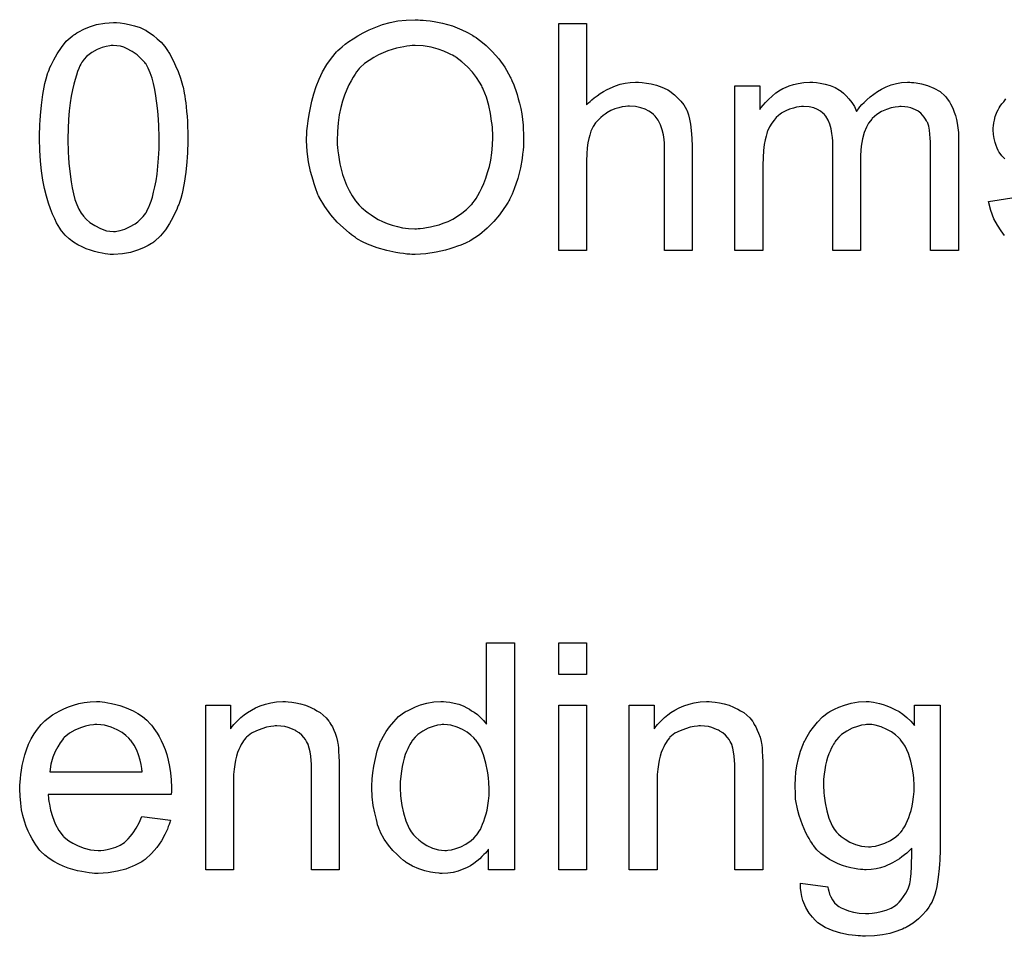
# Model space of a CAD drawing. Extents: x -2 to 8.5, y -2.9 to 5.2.
# Tile 113 of 207: x 5.922 to 6.269, y -0.166 to 0.158. Entities that reach past the tile are written whole.
import ezdxf

# ---------------------------------------------------------------- set-up
doc = ezdxf.new("R2010")
doc.units = 0
doc.layers.add('acc-ni-360-20-out-a_document', color=1, linetype='CONTINUOUS')

msp = doc.modelspace()

# ---------------------------------------------------------------- linework, layer by layer
at = {"layer": 'acc-ni-360-20-out-a_document', "color": 1}
for points in [[(5.957456, 0.156476), (5.95896, 0.156245), (5.960696, 0.155898), (5.962547, 0.155435), (5.964514, 0.154856), (5.966365, 0.153931), (5.966481, 0.153931), (5.966596, 0.153815), (5.967175, 0.153468), (5.968101, 0.152889), (5.969258, 0.152079), (5.97053, 0.150922), (5.971919, 0.14965), (5.973191, 0.148146), (5.974464, 0.14641), (5.97458, 0.146179), (5.975043, 0.1456), (5.975505, 0.144559), (5.976315, 0.143055), (5.97701, 0.141319), (5.977935, 0.139352), (5.978745, 0.137038), (5.979439, 0.134493), (5.979439, 0.134377), (5.979555, 0.134146), (5.979671, 0.133799), (5.979786, 0.13322), (5.979902, 0.132526), (5.980018, 0.131716), (5.980249, 0.130675), (5.980365, 0.129518), (5.980596, 0.128245), (5.980712, 0.126857), (5.980828, 0.125237), (5.981059, 0.123617), (5.981175, 0.121766), (5.981175, 0.119915), (5.98129, 0.117832), (5.98129, 0.115634), (5.98129, 0.115518), (5.98129, 0.115055), (5.98129, 0.114246), (5.98129, 0.11332), (5.981175, 0.112047), (5.981175, 0.110659), (5.981059, 0.109155), (5.980943, 0.107535), (5.980596, 0.103832), (5.980018, 0.100014), (5.979324, 0.096312), (5.978861, 0.094576), (5.978282, 0.092841), (5.978282, 0.092725), (5.978167, 0.092494), (5.977935, 0.092031), (5.977704, 0.091453), (5.977472, 0.090643), (5.97701, 0.089833), (5.976084, 0.087866), (5.974927, 0.085783), (5.973423, 0.083469), (5.971687, 0.081387), (5.969605, 0.07942), (5.969489, 0.07942), (5.969373, 0.079188), (5.969026, 0.078957), (5.968563, 0.078726), (5.967985, 0.078379), (5.967406, 0.077916), (5.965671, 0.077106), (5.963588, 0.076296), (5.961159, 0.075486), (5.958266, 0.075023), (5.955142, 0.074792), (5.953985, 0.074792), (5.953175, 0.074907), (5.95225, 0.075023), (5.951093, 0.075255), (5.94982, 0.075486), (5.948432, 0.075833), (5.947043, 0.076296), (5.945539, 0.076759), (5.944035, 0.077453), (5.942531, 0.078263), (5.941027, 0.079188), (5.939523, 0.080345), (5.938134, 0.081618), (5.936862, 0.083007), (5.936746, 0.083122), (5.936515, 0.083469), (5.936167, 0.084048), (5.935589, 0.084973), (5.93501, 0.086015), (5.934432, 0.087403), (5.933622, 0.089023), (5.932928, 0.090874), (5.932234, 0.092957), (5.931539, 0.095386), (5.930845, 0.098047), (5.930267, 0.101056), (5.929688, 0.104295), (5.929341, 0.107766), (5.92911, 0.111584), (5.928994, 0.115634), (5.928994, 0.11575), (5.928994, 0.116212), (5.928994, 0.117022), (5.928994, 0.117948), (5.92911, 0.119221), (5.92911, 0.120609), (5.929225, 0.122113), (5.929341, 0.123849), (5.929688, 0.127435), (5.930267, 0.131253), (5.930961, 0.135071), (5.931424, 0.136807), (5.931886, 0.138542), (5.931886, 0.138658), (5.932002, 0.13889), (5.932234, 0.139352), (5.932465, 0.139931), (5.932696, 0.140741), (5.933159, 0.141551), (5.934085, 0.143518), (5.935242, 0.1456), (5.936746, 0.147798), (5.938481, 0.149997), (5.940564, 0.151848), (5.94068, 0.151848), (5.940795, 0.152079), (5.941142, 0.152311), (5.941605, 0.152542), (5.942184, 0.153005), (5.942878, 0.153352), (5.944614, 0.154278), (5.946696, 0.155088), (5.949126, 0.155898), (5.952018, 0.15636), (5.955142, 0.156592), (5.956184, 0.156592), (5.957456, 0.156476)], [(6.063322, 0.157517), (6.064363, 0.157517), (6.065404, 0.157402), (6.066793, 0.15717), (6.068181, 0.156939), (6.071189, 0.15636), (6.07466, 0.155435), (6.078016, 0.154046), (6.079751, 0.153237), (6.081487, 0.152311), (6.081602, 0.152195), (6.081834, 0.152079), (6.082297, 0.151732), (6.082991, 0.151385), (6.083685, 0.150807), (6.08461, 0.150113), (6.086577, 0.148493), (6.08866, 0.14641), (6.090974, 0.143865), (6.093172, 0.140857), (6.095024, 0.137501), (6.095024, 0.137386), (6.095255, 0.137038), (6.095486, 0.136576), (6.095718, 0.135881), (6.096181, 0.134956), (6.096528, 0.133915), (6.09699, 0.132642), (6.097453, 0.131254), (6.0978, 0.129749), (6.098263, 0.12813), (6.098726, 0.126278), (6.099073, 0.124427), (6.099536, 0.120378), (6.099767, 0.115981), (6.099767, 0.115865), (6.099767, 0.115403), (6.099767, 0.114824), (6.099651, 0.113898), (6.099651, 0.112857), (6.099536, 0.111585), (6.099304, 0.110196), (6.099189, 0.108692), (6.09861, 0.105337), (6.097685, 0.101634), (6.096412, 0.097932), (6.095718, 0.096081), (6.094792, 0.09423), (6.094792, 0.094114), (6.094561, 0.093767), (6.094329, 0.093304), (6.093867, 0.09261), (6.093404, 0.0918), (6.092825, 0.09099), (6.091205, 0.088792), (6.089239, 0.086478), (6.086925, 0.084048), (6.084148, 0.081734), (6.080908, 0.079651), (6.080792, 0.079651), (6.080561, 0.07942), (6.079983, 0.079189), (6.079288, 0.078841), (6.078478, 0.078494), (6.077553, 0.078147), (6.076396, 0.077684), (6.075123, 0.077222), (6.073735, 0.076759), (6.072231, 0.076296), (6.068875, 0.075602), (6.065289, 0.075023), (6.061471, 0.074792), (6.060314, 0.074792), (6.059619, 0.074908), (6.058578, 0.074908), (6.057421, 0.075139), (6.056148, 0.075255), (6.054644, 0.075486), (6.05152, 0.07618), (6.048165, 0.077106), (6.044694, 0.078494), (6.042958, 0.079304), (6.041223, 0.08023), (6.041107, 0.080345), (6.040876, 0.080461), (6.040413, 0.080808), (6.039719, 0.081271), (6.039025, 0.081734), (6.038215, 0.082428), (6.036248, 0.084163), (6.03405, 0.086246), (6.031736, 0.088791), (6.029653, 0.091684), (6.027686, 0.095039), (6.027686, 0.095155), (6.027455, 0.095502), (6.027223, 0.095965), (6.026992, 0.096659), (6.026645, 0.097585), (6.026298, 0.098626), (6.025835, 0.099783), (6.025488, 0.101056), (6.025025, 0.10256), (6.024562, 0.104064), (6.023868, 0.107535), (6.023405, 0.111122), (6.023174, 0.115055), (6.023174, 0.115171), (6.023174, 0.115287), (6.023174, 0.115981), (6.023289, 0.117022), (6.023289, 0.118411), (6.023521, 0.120031), (6.023752, 0.121997), (6.024099, 0.124196), (6.024562, 0.12651), (6.025025, 0.128939), (6.025719, 0.131485), (6.026645, 0.13403), (6.027686, 0.136691), (6.028843, 0.139237), (6.030347, 0.141782), (6.031967, 0.144096), (6.033818, 0.146294), (6.033934, 0.14641), (6.034281, 0.146757), (6.034975, 0.147336), (6.035785, 0.14803), (6.036826, 0.148956), (6.038099, 0.149881), (6.039603, 0.150922), (6.041339, 0.151964), (6.04319, 0.153005), (6.045273, 0.154046), (6.047587, 0.154972), (6.050016, 0.155898), (6.052677, 0.156592), (6.055454, 0.15717), (6.058347, 0.157517), (6.061471, 0.157633), (6.062512, 0.157633), (6.063322, 0.157517)], [(6.121982, 0.127551), (6.122097, 0.127667), (6.122329, 0.127898), (6.122676, 0.128245), (6.123254, 0.128824), (6.123833, 0.129402), (6.124643, 0.130096), (6.125684, 0.130791), (6.126725, 0.131601), (6.127882, 0.132295), (6.129155, 0.132989), (6.132163, 0.134262), (6.133783, 0.13484), (6.135519, 0.135187), (6.13737, 0.135419), (6.139221, 0.135534), (6.140262, 0.135534), (6.141535, 0.135419), (6.143039, 0.135187), (6.144775, 0.134956), (6.146626, 0.134493), (6.148477, 0.133799), (6.150328, 0.132989), (6.15056, 0.132873), (6.151138, 0.132526), (6.151948, 0.131948), (6.152989, 0.131138), (6.15403, 0.130096), (6.155188, 0.12894), (6.156229, 0.127551), (6.157154, 0.125931), (6.15727, 0.1257), (6.157502, 0.125121), (6.157849, 0.12408), (6.158196, 0.122576), (6.158543, 0.120725), (6.15889, 0.118526), (6.159121, 0.115865), (6.159237, 0.112857), (6.159237, 0.07618), (6.149403, 0.07618), (6.149403, 0.112973), (6.149403, 0.113089), (6.149403, 0.11332), (6.149403, 0.113667), (6.149403, 0.11413), (6.149287, 0.115403), (6.149055, 0.117022), (6.148593, 0.118758), (6.148014, 0.120493), (6.147204, 0.122229), (6.146163, 0.123617), (6.146047, 0.123733), (6.145584, 0.124196), (6.14489, 0.124774), (6.143849, 0.125353), (6.142576, 0.126047), (6.141072, 0.12651), (6.139221, 0.126973), (6.137138, 0.127088), (6.136444, 0.127088), (6.135634, 0.126973), (6.134477, 0.126857), (6.13332, 0.12651), (6.131932, 0.126163), (6.130543, 0.125584), (6.129039, 0.124774), (6.128924, 0.124659), (6.128461, 0.124311), (6.127767, 0.123849), (6.126957, 0.123154), (6.126031, 0.122229), (6.125105, 0.121188), (6.124296, 0.119915), (6.123601, 0.118526), (6.123486, 0.118295), (6.12337, 0.117832), (6.123139, 0.116907), (6.122792, 0.11575), (6.122444, 0.114246), (6.122213, 0.112394), (6.122097, 0.110312), (6.121982, 0.107882), (6.121982, 0.07618), (6.112147, 0.07618), (6.112147, 0.156245), (6.121982, 0.156245), (6.121982, 0.127551)], [(5.955026, 0.148493), (5.954332, 0.148493), (5.953869, 0.148377), (5.952597, 0.148146), (5.951093, 0.147798), (5.949357, 0.147104), (5.947506, 0.146063), (5.94658, 0.145369), (5.945655, 0.144675), (5.944845, 0.143749), (5.944035, 0.142708), (5.944035, 0.142592), (5.943804, 0.142361), (5.943572, 0.141898), (5.943225, 0.141319), (5.942878, 0.140394), (5.942415, 0.139352), (5.942068, 0.13808), (5.941605, 0.136576), (5.941142, 0.13484), (5.94068, 0.132873), (5.940217, 0.130675), (5.93987, 0.128245), (5.939523, 0.125468), (5.939291, 0.12246), (5.939176, 0.119221), (5.93906, 0.115634), (5.93906, 0.115403), (5.93906, 0.114824), (5.93906, 0.113783), (5.939176, 0.112394), (5.939176, 0.11089), (5.939291, 0.109039), (5.939407, 0.107072), (5.939638, 0.10499), (5.940217, 0.100477), (5.940564, 0.098279), (5.941027, 0.096196), (5.94149, 0.094229), (5.942184, 0.092378), (5.942878, 0.090758), (5.943688, 0.08937), (5.943688, 0.089254), (5.943919, 0.089139), (5.944498, 0.088329), (5.945539, 0.087287), (5.946812, 0.08613), (5.948547, 0.084973), (5.950514, 0.083932), (5.952712, 0.083122), (5.953869, 0.083007), (5.955142, 0.082891), (5.955836, 0.082891), (5.956299, 0.083007), (5.957456, 0.083238), (5.959076, 0.083701), (5.960811, 0.084511), (5.962778, 0.085668), (5.963704, 0.086362), (5.96463, 0.087287), (5.965555, 0.088213), (5.966481, 0.08937), (5.966481, 0.089486), (5.966712, 0.089717), (5.966944, 0.090064), (5.967175, 0.090643), (5.967638, 0.091453), (5.967985, 0.092494), (5.968448, 0.093651), (5.96891, 0.095039), (5.969258, 0.096775), (5.96972, 0.098626), (5.970183, 0.100824), (5.97053, 0.103138), (5.970762, 0.105915), (5.970993, 0.108808), (5.971225, 0.112047), (5.971225, 0.115634), (5.971225, 0.11575), (5.971225, 0.115865), (5.971225, 0.116444), (5.971225, 0.117485), (5.971109, 0.118874), (5.971109, 0.120378), (5.970993, 0.122229), (5.970877, 0.124196), (5.970646, 0.126394), (5.970068, 0.130791), (5.96972, 0.132989), (5.969258, 0.135071), (5.968795, 0.137038), (5.968101, 0.13889), (5.967406, 0.140509), (5.966596, 0.141898), (5.966596, 0.142013), (5.966365, 0.142129), (5.966134, 0.142476), (5.965787, 0.142939), (5.964745, 0.14398), (5.963473, 0.145253), (5.961737, 0.14641), (5.95977, 0.147451), (5.958729, 0.147914), (5.957572, 0.148261), (5.956299, 0.148377), (5.955026, 0.148493)], [(6.061471, 0.148493), (6.060429, 0.148493), (6.059619, 0.148377), (6.058578, 0.148261), (6.057537, 0.14803), (6.056264, 0.147799), (6.054876, 0.147567), (6.051867, 0.146642), (6.050248, 0.145947), (6.048628, 0.145253), (6.046892, 0.144327), (6.045273, 0.143286), (6.043653, 0.142129), (6.042149, 0.140741), (6.042033, 0.140625), (6.041801, 0.140394), (6.041454, 0.139931), (6.040876, 0.139237), (6.040297, 0.138427), (6.039603, 0.137386), (6.038909, 0.136113), (6.038099, 0.134609), (6.037405, 0.132989), (6.036595, 0.131022), (6.035901, 0.128939), (6.035322, 0.126625), (6.034744, 0.12408), (6.034397, 0.121188), (6.034165, 0.118179), (6.03405, 0.11494), (6.03405, 0.114824), (6.03405, 0.114361), (6.03405, 0.113551), (6.034165, 0.11251), (6.034281, 0.111353), (6.034512, 0.109965), (6.034744, 0.108345), (6.034975, 0.106725), (6.035901, 0.103023), (6.036595, 0.101171), (6.037289, 0.099204), (6.038215, 0.097353), (6.039256, 0.095502), (6.040413, 0.093767), (6.041801, 0.092147), (6.041917, 0.092031), (6.042149, 0.0918), (6.042611, 0.091337), (6.04319, 0.090874), (6.044, 0.09018), (6.044925, 0.089486), (6.045967, 0.088791), (6.047124, 0.087982), (6.048512, 0.087172), (6.050016, 0.086478), (6.051636, 0.085783), (6.053372, 0.085089), (6.055223, 0.084626), (6.057074, 0.084164), (6.059157, 0.083932), (6.061355, 0.083817), (6.061933, 0.083817), (6.062512, 0.083932), (6.063322, 0.083932), (6.064363, 0.084048), (6.06552, 0.084279), (6.066908, 0.084511), (6.068297, 0.084858), (6.069917, 0.085321), (6.071421, 0.085899), (6.073156, 0.086478), (6.074776, 0.087287), (6.076396, 0.088329), (6.078016, 0.08937), (6.079635, 0.090643), (6.08114, 0.092147), (6.081255, 0.092263), (6.081487, 0.092494), (6.081834, 0.093073), (6.082412, 0.093767), (6.082991, 0.094577), (6.083569, 0.095618), (6.084263, 0.096891), (6.085073, 0.098279), (6.085767, 0.099899), (6.086462, 0.10175), (6.08704, 0.103717), (6.087734, 0.105799), (6.088197, 0.108114), (6.088544, 0.110659), (6.088776, 0.11332), (6.088891, 0.116097), (6.088891, 0.116213), (6.088891, 0.11656), (6.088891, 0.117022), (6.088891, 0.117717), (6.088776, 0.118526), (6.088776, 0.119568), (6.08866, 0.120609), (6.088429, 0.121882), (6.088082, 0.124543), (6.087503, 0.12732), (6.086693, 0.130328), (6.085536, 0.133105), (6.085536, 0.13322), (6.08542, 0.133452), (6.085189, 0.133799), (6.084958, 0.134262), (6.084148, 0.13565), (6.083106, 0.13727), (6.081718, 0.139121), (6.079983, 0.140972), (6.078016, 0.142823), (6.075817, 0.144443), (6.075702, 0.144443), (6.075586, 0.144675), (6.075239, 0.14479), (6.07466, 0.145137), (6.074082, 0.145369), (6.073388, 0.145716), (6.071652, 0.146526), (6.069569, 0.14722), (6.06714, 0.147914), (6.064363, 0.148377), (6.061471, 0.148493)], [(6.236525, 0.135419), (6.237334, 0.135419), (6.238144, 0.135303), (6.240111, 0.134956), (6.242194, 0.134377), (6.244392, 0.133452), (6.246591, 0.132295), (6.248442, 0.130675), (6.248673, 0.130444), (6.249136, 0.129749), (6.249946, 0.128708), (6.250293, 0.127898), (6.250756, 0.127088), (6.251218, 0.126047), (6.251566, 0.125006), (6.252028, 0.123849), (6.252376, 0.12246), (6.252607, 0.121072), (6.252838, 0.119452), (6.25307, 0.117832), (6.25307, 0.115981), (6.25307, 0.07618), (6.243235, 0.07618), (6.243235, 0.112626), (6.243235, 0.112742), (6.243235, 0.112857), (6.243235, 0.113551), (6.243235, 0.114593), (6.243119, 0.115865), (6.243004, 0.117254), (6.242888, 0.118642), (6.242657, 0.120031), (6.24231, 0.121072), (6.24231, 0.121188), (6.242078, 0.121535), (6.241847, 0.121998), (6.2415, 0.122576), (6.241037, 0.12327), (6.240458, 0.123964), (6.239764, 0.124659), (6.238839, 0.125353), (6.238723, 0.125469), (6.238376, 0.125584), (6.237913, 0.125816), (6.237103, 0.126163), (6.236293, 0.12651), (6.235252, 0.126741), (6.234211, 0.126857), (6.232938, 0.126973), (6.232359, 0.126973), (6.231897, 0.126857), (6.23074, 0.126741), (6.229351, 0.12651), (6.227731, 0.125931), (6.225996, 0.125237), (6.22426, 0.124196), (6.222641, 0.122807), (6.222525, 0.122576), (6.222062, 0.121998), (6.221368, 0.121072), (6.220674, 0.119683), (6.219864, 0.117832), (6.219285, 0.115634), (6.218823, 0.112973), (6.218591, 0.109849), (6.218591, 0.07618), (6.208757, 0.07618), (6.208757, 0.113783), (6.208757, 0.113898), (6.208757, 0.11413), (6.208757, 0.114361), (6.208757, 0.114824), (6.208641, 0.116097), (6.208409, 0.117485), (6.208178, 0.119105), (6.207715, 0.120725), (6.207137, 0.122229), (6.206327, 0.123617), (6.206211, 0.123733), (6.205864, 0.124196), (6.205286, 0.124659), (6.204476, 0.125353), (6.203434, 0.125931), (6.202046, 0.12651), (6.200426, 0.126857), (6.198459, 0.126973), (6.197765, 0.126973), (6.196955, 0.126857), (6.19603, 0.126741), (6.194873, 0.126394), (6.193484, 0.126047), (6.192212, 0.125469), (6.190823, 0.124774), (6.190707, 0.124659), (6.190245, 0.124311), (6.189666, 0.123849), (6.188856, 0.123154), (6.188046, 0.122229), (6.187236, 0.121072), (6.186426, 0.119799), (6.185732, 0.118295), (6.185617, 0.118064), (6.185501, 0.117485), (6.18527, 0.11656), (6.184922, 0.115287), (6.184575, 0.113551), (6.184344, 0.111469), (6.184228, 0.109039), (6.184113, 0.106262), (6.184113, 0.07618), (6.174278, 0.07618), (6.174278, 0.134262), (6.183071, 0.134262), (6.183071, 0.125931), (6.183187, 0.126163), (6.183534, 0.126626), (6.184228, 0.127435), (6.185038, 0.128361), (6.186079, 0.129518), (6.187352, 0.130675), (6.18874, 0.131832), (6.19036, 0.132873), (6.190592, 0.132989), (6.19117, 0.133336), (6.192096, 0.133683), (6.193368, 0.134262), (6.194873, 0.134725), (6.196608, 0.135072), (6.198575, 0.135419), (6.200658, 0.135534), (6.201699, 0.135534), (6.202972, 0.135419), (6.20436, 0.135187), (6.206096, 0.13484), (6.207831, 0.134377), (6.209566, 0.133683), (6.211186, 0.132758), (6.211418, 0.132642), (6.211881, 0.132295), (6.212575, 0.131716), (6.2135, 0.130791), (6.214426, 0.129749), (6.215467, 0.128477), (6.216393, 0.126973), (6.217087, 0.125237), (6.217203, 0.125353), (6.217434, 0.1257), (6.217781, 0.126163), (6.21836, 0.126857), (6.219054, 0.127667), (6.219864, 0.128477), (6.220789, 0.129402), (6.221946, 0.130444), (6.223219, 0.131369), (6.224492, 0.132295), (6.225996, 0.133105), (6.227616, 0.133915), (6.229351, 0.134609), (6.231202, 0.135072), (6.233054, 0.135419), (6.235136, 0.135534), (6.235946, 0.135534), (6.236525, 0.135419)], [(6.269383, 0.108576), (6.268342, 0.109618), (6.267417, 0.11089), (6.267301, 0.111006), (6.267069, 0.111469), (6.266722, 0.112279), (6.266375, 0.113204), (6.266028, 0.114361), (6.265681, 0.11575), (6.26545, 0.117138), (6.265334, 0.118758), (6.265334, 0.118989), (6.265334, 0.119452), (6.26545, 0.120146), (6.265565, 0.121188), (6.265797, 0.122229), (6.266028, 0.123502), (6.266491, 0.124659), (6.267069, 0.125931), (6.267185, 0.126047), (6.267417, 0.12651), (6.267764, 0.127088), (6.268342, 0.127898), (6.269036, 0.128708), (6.269846, 0.129749)], [(6.269268, 0.081502), (6.268111, 0.083122), (6.266838, 0.085089), (6.265565, 0.087403), (6.264524, 0.090296), (6.263714, 0.093535), (6.273433, 0.095039)], [(6.096528, -0.142238), (6.087387, -0.142238), (6.087387, -0.134949), (6.087272, -0.135065), (6.087156, -0.135296), (6.086809, -0.135759), (6.086346, -0.136338), (6.085767, -0.136916), (6.085073, -0.13761), (6.084263, -0.13842), (6.083222, -0.13923), (6.082181, -0.14004), (6.081024, -0.14085), (6.079635, -0.141544), (6.078131, -0.142123), (6.076627, -0.142701), (6.074892, -0.143164), (6.073041, -0.143395), (6.071074, -0.143511), (6.070379, -0.143511), (6.069917, -0.143395), (6.068528, -0.14328), (6.066908, -0.143048), (6.064941, -0.142585), (6.062743, -0.141891), (6.060545, -0.140965), (6.058347, -0.139693), (6.058231, -0.139693), (6.058115, -0.139461), (6.057421, -0.138999), (6.05638, -0.138073), (6.055107, -0.136916), (6.053603, -0.135412), (6.052099, -0.133561), (6.050595, -0.131478), (6.049322, -0.129048), (6.049322, -0.128933), (6.049206, -0.128701), (6.049091, -0.128354), (6.048859, -0.127891), (6.048628, -0.127197), (6.048281, -0.126387), (6.048049, -0.125578), (6.047818, -0.124536), (6.047239, -0.122222), (6.046661, -0.119561), (6.046314, -0.116553), (6.046198, -0.113313), (6.046198, -0.113198), (6.046198, -0.112966), (6.046198, -0.112503), (6.046198, -0.111809), (6.046314, -0.111115), (6.046314, -0.110189), (6.046545, -0.108107), (6.046892, -0.105677), (6.047471, -0.103016), (6.048165, -0.100239), (6.049091, -0.097578), (6.049091, -0.097462), (6.049206, -0.097231), (6.049438, -0.096884), (6.049669, -0.096421), (6.050363, -0.095148), (6.051289, -0.093529), (6.052446, -0.091793), (6.05395, -0.090058), (6.055685, -0.088206), (6.057768, -0.086702), (6.057884, -0.086702), (6.057999, -0.086587), (6.058347, -0.086355), (6.058809, -0.086124), (6.059966, -0.085545), (6.061586, -0.084735), (6.063437, -0.084041), (6.065636, -0.083463), (6.068065, -0.083), (6.070611, -0.082884), (6.071536, -0.082884), (6.072462, -0.083), (6.073735, -0.083115), (6.075239, -0.083463), (6.076859, -0.08381), (6.078478, -0.084388), (6.079983, -0.085198), (6.080214, -0.085314), (6.080677, -0.085545), (6.081371, -0.086124), (6.082297, -0.086702), (6.083453, -0.087512), (6.084495, -0.088553), (6.085652, -0.089595), (6.086693, -0.090867), (6.086693, -0.062174), (6.096528, -0.062174), (6.096528, -0.142238)], [(6.121982, -0.073397), (6.112147, -0.073397), (6.112147, -0.062174), (6.121982, -0.062174), (6.121982, -0.073397)], [(5.951093, -0.083), (5.952018, -0.083116), (5.953175, -0.083347), (5.954448, -0.083578), (5.955952, -0.083925), (5.957341, -0.084273), (5.95896, -0.084851), (5.960464, -0.08543), (5.962084, -0.08624), (5.963704, -0.087165), (5.965324, -0.088206), (5.966828, -0.089479), (5.968216, -0.090868), (5.968332, -0.090983), (5.968563, -0.091215), (5.96891, -0.091677), (5.969373, -0.092372), (5.969952, -0.093181), (5.97053, -0.094107), (5.971225, -0.095264), (5.971919, -0.096653), (5.972613, -0.098157), (5.973307, -0.099776), (5.973886, -0.101628), (5.974464, -0.103594), (5.974927, -0.105793), (5.975274, -0.108107), (5.975505, -0.110537), (5.975621, -0.113198), (5.975621, -0.113313), (5.975621, -0.113776), (5.975621, -0.114586), (5.975505, -0.115743), (5.932118, -0.115743), (5.932118, -0.115859), (5.932118, -0.116206), (5.932234, -0.116669), (5.932234, -0.117363), (5.932349, -0.118173), (5.932581, -0.119098), (5.932928, -0.121181), (5.933622, -0.123495), (5.934548, -0.12604), (5.93582, -0.128354), (5.93744, -0.130437), (5.937556, -0.130437), (5.937672, -0.130668), (5.938366, -0.131247), (5.939407, -0.132057), (5.940795, -0.132867), (5.942647, -0.133792), (5.944729, -0.134602), (5.947043, -0.135181), (5.948316, -0.135296), (5.949704, -0.135412), (5.95063, -0.135412), (5.951671, -0.135296), (5.952944, -0.135065), (5.954332, -0.134718), (5.955952, -0.134255), (5.957456, -0.133561), (5.95896, -0.132635), (5.959076, -0.132519), (5.959654, -0.132057), (5.960349, -0.131363), (5.961159, -0.130437), (5.962084, -0.129164), (5.963126, -0.127544), (5.964167, -0.125693), (5.965092, -0.123495), (5.975274, -0.124768), (5.975274, -0.124883), (5.975158, -0.125115), (5.975043, -0.125578), (5.974811, -0.126272), (5.974464, -0.126966), (5.974117, -0.127891), (5.973191, -0.129858), (5.972034, -0.132057), (5.970415, -0.134371), (5.968563, -0.136569), (5.966249, -0.138652), (5.966134, -0.138652), (5.965902, -0.138883), (5.965555, -0.139114), (5.965092, -0.139462), (5.964398, -0.139809), (5.963704, -0.140156), (5.962778, -0.140619), (5.961737, -0.141081), (5.96058, -0.141544), (5.959423, -0.142007), (5.956531, -0.142701), (5.953291, -0.14328), (5.949704, -0.143511), (5.948432, -0.143511), (5.947622, -0.143395), (5.94658, -0.14328), (5.945308, -0.143048), (5.943919, -0.142817), (5.942415, -0.142585), (5.939176, -0.14166), (5.93744, -0.140966), (5.93582, -0.140271), (5.934085, -0.139346), (5.932465, -0.138304), (5.930961, -0.137148), (5.929457, -0.135759), (5.929341, -0.135643), (5.92911, -0.135412), (5.928763, -0.134949), (5.9283, -0.134255), (5.927721, -0.133445), (5.927143, -0.132519), (5.926449, -0.131363), (5.925754, -0.13009), (5.92506, -0.128586), (5.924366, -0.126966), (5.923788, -0.125115), (5.923209, -0.123148), (5.922746, -0.121065), (5.922399, -0.118751), (5.922168, -0.116322), (5.922052, -0.113776), (5.922052, -0.11366), (5.922052, -0.113082), (5.922052, -0.112388), (5.922168, -0.111346), (5.922283, -0.110074), (5.922399, -0.108685), (5.922631, -0.107066), (5.922978, -0.105446), (5.923903, -0.101743), (5.924482, -0.099892), (5.925176, -0.097925), (5.926101, -0.096074), (5.927143, -0.094338), (5.9283, -0.092603), (5.929573, -0.090983), (5.929688, -0.090868), (5.92992, -0.090636), (5.930382, -0.090289), (5.930961, -0.08971), (5.931655, -0.089132), (5.932581, -0.088438), (5.933622, -0.087628), (5.934895, -0.086934), (5.936167, -0.086124), (5.937672, -0.08543), (5.939291, -0.084735), (5.941027, -0.084157), (5.942878, -0.083578), (5.944845, -0.083231), (5.946927, -0.083), (5.949126, -0.082884), (5.950283, -0.082884), (5.951093, -0.083)], [(6.016695, -0.083), (6.017967, -0.083116), (6.019471, -0.083347), (6.021091, -0.083694), (6.022827, -0.084157), (6.024447, -0.084851), (6.024678, -0.084967), (6.025141, -0.085198), (6.025951, -0.085545), (6.026876, -0.086124), (6.028033, -0.086818), (6.029074, -0.087744), (6.030116, -0.088669), (6.031041, -0.089826), (6.031157, -0.089942), (6.031389, -0.090405), (6.031736, -0.090983), (6.032314, -0.091793), (6.032777, -0.09295), (6.03324, -0.094107), (6.033818, -0.095496), (6.034165, -0.097), (6.034165, -0.097115), (6.034281, -0.097578), (6.034397, -0.098272), (6.034512, -0.099198), (6.034512, -0.100586), (6.034628, -0.102206), (6.034744, -0.104173), (6.034744, -0.106603), (6.034744, -0.142238), (6.024909, -0.142238), (6.024909, -0.107066), (6.024909, -0.10695), (6.024909, -0.106834), (6.024909, -0.106024), (6.024909, -0.104983), (6.024794, -0.10371), (6.024678, -0.102206), (6.024447, -0.100702), (6.024099, -0.099314), (6.023752, -0.098041), (6.023752, -0.097925), (6.023521, -0.097578), (6.023174, -0.097), (6.022827, -0.096305), (6.022248, -0.095611), (6.021554, -0.094801), (6.020628, -0.093991), (6.019587, -0.093297), (6.019471, -0.093181), (6.019124, -0.09295), (6.01843, -0.092719), (6.01762, -0.092372), (6.016695, -0.092025), (6.015538, -0.091677), (6.014149, -0.091562), (6.012761, -0.091446), (6.012182, -0.091446), (6.01172, -0.091562), (6.010562, -0.091677), (6.009058, -0.091909), (6.007439, -0.092487), (6.005587, -0.093181), (6.003736, -0.094107), (6.002001, -0.095496), (6.001769, -0.095727), (6.001306, -0.096305), (6.000959, -0.096768), (6.000612, -0.097347), (6.00015, -0.098041), (5.999802, -0.098851), (5.99934, -0.099776), (5.998877, -0.100933), (5.99853, -0.102206), (5.998183, -0.103594), (5.997951, -0.105099), (5.99772, -0.106718), (5.997488, -0.108685), (5.997488, -0.110652), (5.997488, -0.142238), (5.987654, -0.142238), (5.987654, -0.084157), (5.996447, -0.084157), (5.996447, -0.092487), (5.996563, -0.092372), (5.996794, -0.092025), (5.997141, -0.091562), (5.997604, -0.090983), (5.998298, -0.090289), (5.999108, -0.089479), (6.000034, -0.088553), (6.001191, -0.087628), (6.002348, -0.086818), (6.003736, -0.085892), (6.00524, -0.085082), (6.00686, -0.084388), (6.008711, -0.08381), (6.010562, -0.083347), (6.012645, -0.083), (6.014843, -0.082884), (6.015769, -0.082884), (6.016695, -0.083)], [(6.166063, -0.083), (6.167336, -0.083115), (6.16884, -0.083347), (6.17046, -0.083694), (6.172195, -0.084157), (6.173815, -0.084851), (6.174047, -0.084967), (6.174509, -0.085198), (6.175319, -0.085545), (6.176245, -0.086124), (6.177402, -0.086818), (6.178443, -0.087743), (6.179484, -0.088669), (6.18041, -0.089826), (6.180526, -0.089942), (6.180757, -0.090405), (6.181104, -0.090983), (6.181683, -0.091793), (6.182146, -0.09295), (6.182608, -0.094107), (6.183187, -0.095495), (6.183534, -0.096999), (6.183534, -0.097115), (6.18365, -0.097578), (6.183765, -0.098272), (6.183881, -0.099198), (6.183881, -0.100586), (6.183997, -0.102206), (6.184113, -0.104173), (6.184113, -0.106603), (6.184113, -0.142238), (6.174278, -0.142238), (6.174278, -0.107065), (6.174278, -0.10695), (6.174278, -0.106834), (6.174278, -0.106024), (6.174278, -0.104983), (6.174162, -0.10371), (6.174047, -0.102206), (6.173815, -0.100702), (6.173468, -0.099314), (6.173121, -0.098041), (6.173121, -0.097925), (6.17289, -0.097578), (6.172542, -0.096999), (6.172195, -0.096305), (6.171617, -0.095611), (6.170923, -0.094801), (6.169997, -0.093991), (6.168956, -0.093297), (6.16884, -0.093181), (6.168493, -0.09295), (6.167799, -0.092719), (6.166989, -0.092371), (6.166063, -0.092024), (6.164906, -0.091677), (6.163518, -0.091562), (6.16213, -0.091446), (6.161551, -0.091446), (6.161088, -0.091562), (6.159931, -0.091677), (6.158427, -0.091909), (6.156807, -0.092487), (6.154956, -0.093181), (6.153105, -0.094107), (6.151369, -0.095495), (6.151138, -0.095727), (6.150675, -0.096305), (6.150328, -0.096768), (6.149981, -0.097347), (6.149518, -0.098041), (6.149171, -0.098851), (6.148708, -0.099776), (6.148245, -0.100933), (6.147898, -0.102206), (6.147551, -0.103594), (6.14732, -0.105099), (6.147088, -0.106718), (6.146857, -0.108685), (6.146857, -0.110652), (6.146857, -0.142238), (6.137023, -0.142238), (6.137023, -0.084157), (6.145816, -0.084157), (6.145816, -0.092487), (6.145931, -0.092371), (6.146163, -0.092024), (6.14651, -0.091562), (6.146973, -0.090983), (6.147667, -0.090289), (6.148477, -0.089479), (6.149403, -0.088553), (6.15056, -0.087628), (6.151717, -0.086818), (6.153105, -0.085892), (6.154609, -0.085082), (6.156229, -0.084388), (6.15808, -0.08381), (6.159931, -0.083347), (6.162014, -0.083), (6.164212, -0.082884), (6.165138, -0.082884), (6.166063, -0.083)], [(6.222293, -0.083), (6.223103, -0.083115), (6.224145, -0.083347), (6.225302, -0.083578), (6.226574, -0.083925), (6.227847, -0.084388), (6.229235, -0.084967), (6.230624, -0.085661), (6.232128, -0.086471), (6.233516, -0.087396), (6.234905, -0.088553), (6.236293, -0.089826), (6.237566, -0.09133), (6.237566, -0.084157), (6.246591, -0.084157), (6.246591, -0.134371), (6.246591, -0.134486), (6.246591, -0.134949), (6.246591, -0.135643), (6.246591, -0.136569), (6.246475, -0.13761), (6.246475, -0.138883), (6.246359, -0.140271), (6.246243, -0.141775), (6.245896, -0.144899), (6.245434, -0.148139), (6.245086, -0.149643), (6.244739, -0.151031), (6.244276, -0.152304), (6.243814, -0.153461), (6.243814, -0.153577), (6.243698, -0.153692), (6.243235, -0.154387), (6.242657, -0.155428), (6.241731, -0.156701), (6.240458, -0.158089), (6.238954, -0.159593), (6.237103, -0.161097), (6.23502, -0.16237), (6.234905, -0.16237), (6.234789, -0.162486), (6.234442, -0.162717), (6.233979, -0.162833), (6.233401, -0.16318), (6.232707, -0.163411), (6.230971, -0.16399), (6.228888, -0.164684), (6.226343, -0.165147), (6.22345, -0.16561), (6.220327, -0.165725), (6.219285, -0.165725), (6.218591, -0.16561), (6.217666, -0.16561), (6.21674, -0.165494), (6.215583, -0.165378), (6.21431, -0.165147), (6.211649, -0.164568), (6.208872, -0.163758), (6.206096, -0.162601), (6.20355, -0.160982), (6.203434, -0.160866), (6.203319, -0.16075), (6.202509, -0.160056), (6.201583, -0.159015), (6.200426, -0.157511), (6.199269, -0.155544), (6.198228, -0.153114), (6.197881, -0.151726), (6.197649, -0.150221), (6.197418, -0.148717), (6.197418, -0.146982), (6.207021, -0.148255), (6.207021, -0.148486), (6.207137, -0.148949), (6.207368, -0.149759), (6.2076, -0.1508), (6.208062, -0.151841), (6.208641, -0.152883), (6.209335, -0.153924), (6.210261, -0.154734), (6.210492, -0.15485), (6.210955, -0.155197), (6.211765, -0.155659), (6.212922, -0.156122), (6.21431, -0.156701), (6.216046, -0.157163), (6.218128, -0.157511), (6.220327, -0.157626), (6.221484, -0.157626), (6.222641, -0.157511), (6.22426, -0.157279), (6.22588, -0.156932), (6.227616, -0.156469), (6.229351, -0.155775), (6.230855, -0.15485), (6.230971, -0.154734), (6.231434, -0.154387), (6.232128, -0.153692), (6.232938, -0.152883), (6.233748, -0.151726), (6.234558, -0.150453), (6.235368, -0.148949), (6.235946, -0.147213), (6.235946, -0.147098), (6.236062, -0.146635), (6.236177, -0.145709), (6.236293, -0.144552), (6.236409, -0.143742), (6.236409, -0.142817), (6.236525, -0.141775), (6.236525, -0.140618), (6.236525, -0.139346), (6.23664, -0.137842), (6.23664, -0.136338), (6.23664, -0.134602), (6.236525, -0.134718), (6.236293, -0.134949), (6.235946, -0.135296), (6.235483, -0.135759), (6.234905, -0.136338), (6.234095, -0.137032), (6.233169, -0.137726), (6.232244, -0.13842), (6.229814, -0.139809), (6.227153, -0.141081), (6.225649, -0.141544), (6.224029, -0.141891), (6.222293, -0.142123), (6.220558, -0.142238), (6.21998, -0.142238), (6.219401, -0.142123), (6.218591, -0.142123), (6.21755, -0.142007), (6.216393, -0.141775), (6.21512, -0.141544), (6.213732, -0.141197), (6.212228, -0.140734), (6.210724, -0.140156), (6.209219, -0.139461), (6.2076, -0.138651), (6.206096, -0.13761), (6.204591, -0.136453), (6.203203, -0.13518), (6.20193, -0.133676), (6.201815, -0.133561), (6.201699, -0.133329), (6.201352, -0.132751), (6.200889, -0.132172), (6.200426, -0.131247), (6.199848, -0.130321), (6.199269, -0.129164), (6.198691, -0.127776), (6.198112, -0.126387), (6.197534, -0.124767), (6.196955, -0.123148), (6.196492, -0.121296), (6.195682, -0.117363), (6.195567, -0.115164), (6.195451, -0.112966), (6.195451, -0.11285), (6.195451, -0.112619), (6.195451, -0.112156), (6.195451, -0.111578), (6.195567, -0.110768), (6.195567, -0.109958), (6.195798, -0.107875), (6.196145, -0.105561), (6.196724, -0.103016), (6.197418, -0.100355), (6.198459, -0.097694), (6.198459, -0.097578), (6.198575, -0.097347), (6.198806, -0.096999), (6.199038, -0.096537), (6.199732, -0.095264), (6.200658, -0.093644), (6.20193, -0.091909), (6.203434, -0.090173), (6.20517, -0.088322), (6.207137, -0.086818), (6.207252, -0.086818), (6.207368, -0.086702), (6.207715, -0.086471), (6.208178, -0.086239), (6.209335, -0.085545), (6.210955, -0.084851), (6.212922, -0.084157), (6.215236, -0.083463), (6.217781, -0.083), (6.220558, -0.082884), (6.221599, -0.082884), (6.222293, -0.083)], [(6.121982, -0.142238), (6.112147, -0.142238), (6.112147, -0.084157), (6.121982, -0.084157), (6.121982, -0.142238)], [(5.949242, -0.090983), (5.948547, -0.090983), (5.948084, -0.091099), (5.946812, -0.091215), (5.945308, -0.091562), (5.943457, -0.09214), (5.94149, -0.09295), (5.939638, -0.094107), (5.937787, -0.095611), (5.937556, -0.095843), (5.937093, -0.096421), (5.936283, -0.097462), (5.935473, -0.098851), (5.934548, -0.100471), (5.933738, -0.102553), (5.933043, -0.104983), (5.932696, -0.107644), (5.965208, -0.107644), (5.965208, -0.107528), (5.965208, -0.107297), (5.965092, -0.10695), (5.965092, -0.106487), (5.964861, -0.105099), (5.964514, -0.103594), (5.963935, -0.101743), (5.963357, -0.100008), (5.962431, -0.098272), (5.96139, -0.096768), (5.96139, -0.096653), (5.961159, -0.096537), (5.96058, -0.095843), (5.959539, -0.094917), (5.95815, -0.093876), (5.956415, -0.092834), (5.954332, -0.091909), (5.951903, -0.091215), (5.95063, -0.091099), (5.949242, -0.090983)], [(6.071652, -0.090983), (6.071074, -0.090983), (6.070611, -0.091099), (6.069338, -0.091215), (6.067834, -0.091677), (6.066099, -0.092256), (6.064247, -0.093297), (6.062396, -0.09457), (6.061471, -0.095495), (6.060661, -0.096421), (6.060661, -0.096537), (6.060429, -0.096652), (6.060314, -0.096999), (6.059966, -0.097462), (6.059619, -0.098041), (6.059272, -0.098735), (6.058925, -0.099545), (6.058462, -0.100471), (6.057999, -0.101627), (6.057652, -0.1029), (6.057305, -0.104289), (6.056958, -0.105793), (6.056727, -0.107412), (6.056495, -0.109264), (6.056264, -0.111231), (6.056264, -0.113313), (6.056264, -0.113429), (6.056264, -0.113776), (6.056264, -0.114355), (6.05638, -0.115164), (6.05638, -0.11609), (6.056495, -0.117131), (6.056842, -0.119561), (6.057421, -0.122222), (6.058231, -0.124999), (6.059388, -0.12766), (6.060082, -0.128817), (6.060892, -0.129974), (6.061008, -0.129974), (6.061123, -0.130205), (6.061702, -0.130784), (6.062743, -0.131709), (6.064016, -0.132635), (6.065636, -0.133676), (6.067603, -0.134602), (6.069685, -0.13518), (6.070842, -0.135296), (6.071999, -0.135412), (6.072578, -0.135412), (6.073041, -0.135296), (6.074313, -0.13518), (6.075817, -0.134718), (6.077553, -0.134139), (6.079404, -0.133214), (6.081255, -0.131941), (6.082181, -0.131131), (6.082991, -0.130205), (6.082991, -0.13009), (6.083222, -0.129974), (6.083453, -0.129627), (6.083685, -0.129164), (6.084032, -0.128586), (6.084495, -0.128007), (6.084842, -0.127082), (6.085305, -0.126156), (6.085767, -0.125115), (6.086115, -0.123958), (6.086577, -0.122569), (6.086925, -0.121181), (6.087156, -0.119561), (6.087387, -0.117941), (6.087619, -0.11609), (6.087619, -0.114123), (6.087619, -0.114007), (6.087619, -0.113545), (6.087619, -0.112966), (6.087503, -0.112156), (6.087503, -0.111231), (6.087387, -0.110074), (6.087272, -0.108801), (6.08704, -0.107412), (6.086462, -0.104636), (6.085652, -0.101743), (6.084495, -0.098966), (6.083801, -0.097809), (6.082991, -0.096652), (6.082991, -0.096537), (6.082759, -0.096421), (6.082181, -0.095727), (6.08114, -0.094801), (6.079867, -0.09376), (6.078247, -0.092719), (6.07628, -0.091909), (6.074082, -0.091215), (6.072925, -0.091099), (6.071652, -0.090983)], [(6.222525, -0.090983), (6.220674, -0.090983), (6.220211, -0.091099), (6.218938, -0.091215), (6.217434, -0.091677), (6.215583, -0.092256), (6.213732, -0.093297), (6.211881, -0.09457), (6.210955, -0.095495), (6.210029, -0.096421), (6.210029, -0.096537), (6.209798, -0.096652), (6.209566, -0.096999), (6.209335, -0.097462), (6.208988, -0.097925), (6.208641, -0.098619), (6.208178, -0.099429), (6.207831, -0.100355), (6.207368, -0.101396), (6.206905, -0.102669), (6.206558, -0.103942), (6.206211, -0.10533), (6.20598, -0.10695), (6.205748, -0.10857), (6.205517, -0.110305), (6.205517, -0.112272), (6.205517, -0.112388), (6.205517, -0.112735), (6.205517, -0.113313), (6.205633, -0.114123), (6.205633, -0.115049), (6.205748, -0.116206), (6.206096, -0.118635), (6.206674, -0.121412), (6.207368, -0.124073), (6.208525, -0.126734), (6.209219, -0.127891), (6.210029, -0.128933), (6.210261, -0.129164), (6.210839, -0.129743), (6.211765, -0.130553), (6.213153, -0.131478), (6.214773, -0.132519), (6.21674, -0.133329), (6.218938, -0.133908), (6.220095, -0.134024), (6.221368, -0.134139), (6.222062, -0.134139), (6.222525, -0.134024), (6.223798, -0.133908), (6.225417, -0.133445), (6.227153, -0.132867), (6.22912, -0.131941), (6.230971, -0.130668), (6.231897, -0.129858), (6.232822, -0.128933), (6.232822, -0.128817), (6.233054, -0.128701), (6.233285, -0.128354), (6.233516, -0.127891), (6.233864, -0.127429), (6.234326, -0.126734), (6.234673, -0.125924), (6.235136, -0.124883), (6.235599, -0.123842), (6.235946, -0.122685), (6.236409, -0.121296), (6.236756, -0.119792), (6.236987, -0.118288), (6.237219, -0.116553), (6.23745, -0.114586), (6.23745, -0.112619), (6.23745, -0.112503), (6.23745, -0.112156), (6.23745, -0.111578), (6.237334, -0.110883), (6.237334, -0.109958), (6.237219, -0.108917), (6.236872, -0.106603), (6.236293, -0.103942), (6.235483, -0.10128), (6.234326, -0.098619), (6.233516, -0.097462), (6.232707, -0.096421), (6.232707, -0.096305), (6.232475, -0.09619), (6.231897, -0.095611), (6.230855, -0.094686), (6.229467, -0.093644), (6.227847, -0.092719), (6.22588, -0.091793), (6.223682, -0.091215), (6.222525, -0.090983)]]:
    msp.add_lwpolyline(points, dxfattribs=at)

doc.saveas('drawing.dxf')
